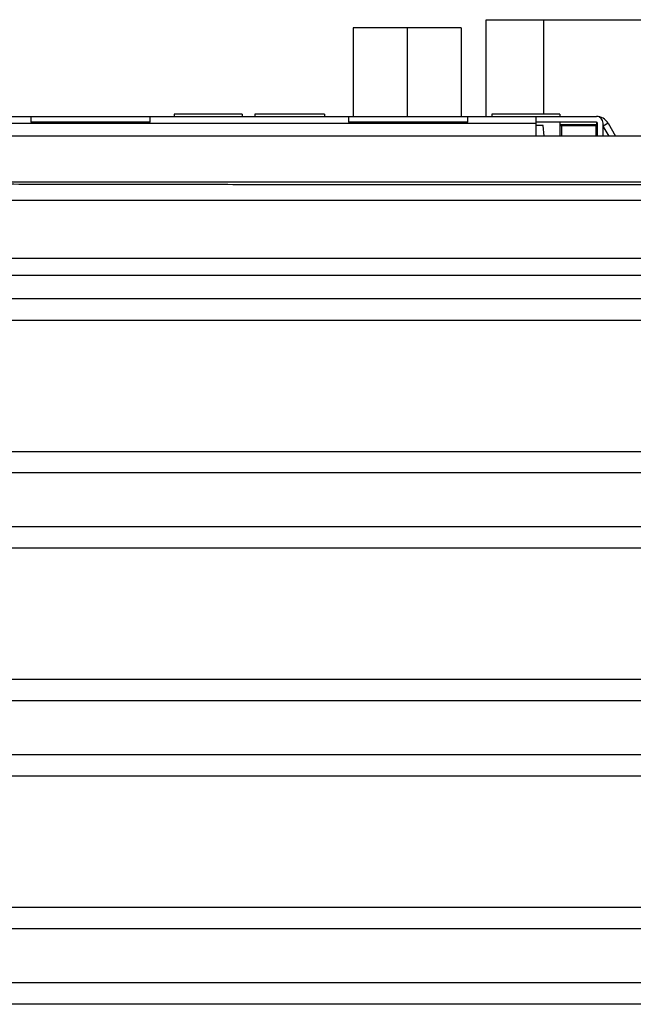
# Model space of a CAD drawing. Header units: inches. Extents: x 0 to 34, y 0 to 22.
# Tile 16 of 112: x 5.3 to 6.4, y 7.7 to 9.4. Entities that reach past the tile are written whole.
import ezdxf

# ---------------------------------------------------------------- set-up
doc = ezdxf.new("R2010")
doc.units = ezdxf.units.IN
doc.header["$LTSCALE"] = 1.87
doc.header["$MEASUREMENT"] = 0
doc.layers.get('0').update_dxf_attribs({"linetype": 'CONTINUOUS'})

msp = doc.modelspace()

# ---------------------------------------------------------------- linework, layer by layer
at = {"color": 7, "linetype": 'CONTINUOUS'}
for p, q in [((6.1194, 9.2484), (6.1194, 9.416)), ((6.1194, 9.416), (6.8294, 9.416)), ((6.2194, 9.2524), (6.2194, 9.416)), ((5.8891, 9.4018), (5.8891, 9.2484)), ((6.0761, 9.4018), (5.8891, 9.4018)), ((5.9826, 9.4018), (5.9826, 9.2484)), ((6.0761, 9.4018), (6.0761, 9.2484)), ((5.1088, 9.2484), (6.3104, 9.2484)), ((5.3313, 9.2484), (5.3313, 9.2386)), ((5.538, 9.2386), (5.538, 9.2484)), ((5.5793, 9.2524), (5.5793, 9.2484)), ((5.6974, 9.2524), (5.5793, 9.2524)), ((5.6974, 9.2524), (5.6974, 9.2484)), ((5.7191, 9.2524), (5.7191, 9.2484)), ((5.8399, 9.2524), (5.7191, 9.2524)), ((5.8399, 9.2524), (5.8399, 9.2484)), ((5.8813, 9.2484), (5.8813, 9.2386)), ((6.088, 9.2386), (6.088, 9.2484)), ((6.1293, 9.2524), (6.1293, 9.2484)), ((6.2474, 9.2524), (6.1293, 9.2524)), ((6.2053, 9.2484), (6.2053, 9.2143)), ((6.2474, 9.2524), (6.2474, 9.2484)), ((5.214, 9.2366), (6.2053, 9.2366)), ((5.538, 9.2386), (5.3313, 9.2386)), ((6.088, 9.2386), (5.8813, 9.2386)), ((6.3104, 9.2386), (6.2053, 9.2386)), ((6.2185, 9.2327), (6.2053, 9.2327)), ((6.2198, 9.2143), (6.2185, 9.2327)), ((6.2474, 9.2386), (6.2474, 9.2143)), ((6.2474, 9.2347), (6.3124, 9.2347)), ((6.2474, 9.2327), (6.3094, 9.2327)), ((6.25, 9.2327), (6.25, 9.2143)), ((6.3094, 9.2327), (6.3094, 9.2143)), ((6.3104, 9.2386), (6.3104, 9.2347)), ((6.3124, 9.2143), (6.3124, 9.2366)), ((6.3222, 9.2319), (6.3307, 9.237)), ((6.3222, 9.2143), (6.3222, 9.2366)), ((6.3309, 9.2366), (6.3224, 9.2317)), ((6.3324, 9.2143), (6.3224, 9.2317)), ((6.3309, 9.2366), (6.3438, 9.2143)), ((7.7721, 9.2143), (4.5731, 9.2143)), ((7.7721, 9.1343), (4.5731, 9.1343)), ((7.7634, 9.1029), (4.5819, 9.1029)), ((4.482, 9.003), (7.8633, 9.003)), ((7.7634, 8.9726), (4.5819, 8.9726)), ((7.7634, 8.9326), (4.5819, 8.9326)), ((4.4872, 8.8954), (7.8581, 8.8954)), ((4.8915, 8.6682), (7.4537, 8.6682)), ((7.2011, 8.6313), (5.1441, 8.6313)), ((7.2011, 8.5373), (5.1441, 8.5373)), ((7.4537, 8.5004), (4.8915, 8.5004)), ((7.8581, 8.2732), (4.4872, 8.2732)), ((7.7909, 8.2363), (4.5543, 8.2363)), ((7.7909, 8.1423), (4.5543, 8.1423)), ((7.8581, 8.1054), (4.4872, 8.1054)), ((7.8581, 7.8782), (4.4872, 7.8782)), ((7.7909, 7.8413), (4.5543, 7.8413)), ((7.7909, 7.7473), (4.5543, 7.7473)), ((7.8581, 7.7104), (4.4872, 7.7104))]:
    msp.add_line(p, q, dxfattribs=at)
for centre, radius, start, end in [((6.3104, 9.2248), 0.0236, 30, 90), ((6.3104, 9.2366), 0.0118, 0.0001, 89.9999), ((6.3104, 9.2366), 0.00197, 0.0003, 89.9999), ((6.3104, 9.2248), 0.0138, 30, 31.0027)]:
    msp.add_arc(centre, radius, start, end, dxfattribs=at)
msp.add_open_spline([(4.5874, 9.1335), (4.6332, 9.1334), (4.7249, 9.133), (4.8626, 9.1326), (5.0002, 9.1321), (5.138, 9.1318), (5.2758, 9.1314), (5.4137, 9.1312), (5.5516, 9.1309), (5.6896, 9.1308), (5.8276, 9.1306), (5.9656, 9.1305), (6.1036, 9.1305), (6.2416, 9.1305), (6.3797, 9.1305), (6.5177, 9.1306), (6.6557, 9.1308), (6.7936, 9.1309), (6.9315, 9.1312), (7.0694, 9.1314), (7.2072, 9.1318), (7.345, 9.1321), (7.4827, 9.1326), (7.6203, 9.133), (7.712, 9.1334), (7.7579, 9.1335)], degree=3, knots=[0, 0, 0, 0, 0.04338, 0.086787, 0.130218, 0.173671, 0.217142, 0.260631, 0.304133, 0.347647, 0.39117, 0.4347, 0.478233, 0.521767, 0.5653, 0.60883, 0.652353, 0.695867, 0.739369, 0.782858, 0.826329, 0.869782, 0.913213, 0.95662, 1, 1, 1, 1], dxfattribs=at)

doc.saveas('drawing.dxf')
